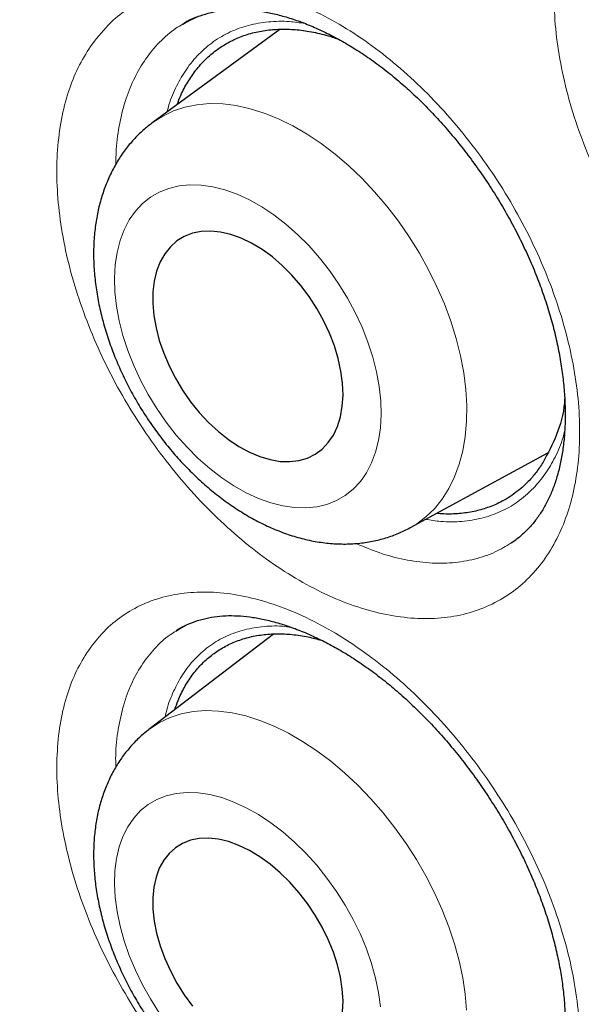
# Model space of a CAD drawing. Header units: millimetres. Extents: x 8 to 960, y 12 to 931.
# Tile 89 of 175: x 900.75 to 903.45, y 310.82 to 315.57. Entities that reach past the tile are written whole.
import ezdxf

# ---------------------------------------------------------------- set-up
doc = ezdxf.new("R2010")
doc.units = ezdxf.units.MM

msp = doc.modelspace()

# ---------------------------------------------------------------- linework, layer by layer
at = {"color": 7, "linetype": 'Continuous', "lineweight": 30}
for p, q in [((902.0006, 315.5236), (901.3896, 315.0763)), ((902.6295, 313.1212), (903.2913, 313.4815)), ((903.1157, 313.048), (903.137, 313.0617)), ((901.9687, 312.6078), (901.3686, 312.1473)), ((901.5003, 312.6223), (901.5022, 312.6234))]:
    msp.add_line(p, q, dxfattribs=at)
at = {"color": 8, "linetype": 'Continuous', "lineweight": 0}
msp.add_line((901.5022, 312.6234), (901.5357, 312.6438), dxfattribs=at)
at = {"color": 8, "linetype": 'Continuous', "lineweight": 0, "flags": 128}
for points in [[(901.3889, 315.0759), (901.4352, 315.1056), (901.4869, 315.1303), (901.542, 315.1486), (901.6002, 315.1603), (901.6612, 315.1654), (901.7246, 315.1639), (901.7899, 315.1557), (901.8567, 315.141), (901.9247, 315.1197), (901.9934, 315.0921), (902.0623, 315.0584), (902.131, 315.0186), (902.1992, 314.9732), (902.2663, 314.9223), (902.3319, 314.8663), (902.3957, 314.8056), (902.4572, 314.7405), (902.516, 314.6714), (902.5717, 314.5988), (902.6241, 314.5232), (902.6727, 314.445), (902.7173, 314.3646), (902.7576, 314.2827), (902.7933, 314.1998), (902.8242, 314.1163), (902.8502, 314.0328), (902.8709, 313.9498), (902.8864, 313.8678), (902.8965, 313.7874), (902.9011, 313.7091), (902.9003, 313.6334), (902.894, 313.5606), (902.8823, 313.4914), (902.8652, 313.4262), (902.8428, 313.3652), (902.8153, 313.309), (902.7829, 313.258), (902.7458, 313.2123), (902.7042, 313.1723), (902.6583, 313.1383), (902.6255, 313.119)], [(902.4887, 313.666), (902.4866, 313.7326), (902.4791, 313.8014), (902.4663, 313.8719), (902.4481, 313.9434), (902.4247, 314.0154), (902.3965, 314.0872), (902.3635, 314.1582), (902.3262, 314.2278), (902.2847, 314.2954), (902.2395, 314.3605), (902.1909, 314.4224), (902.1394, 314.4807), (902.0854, 314.5349), (902.0293, 314.5844), (901.9717, 314.6289), (901.913, 314.668), (901.8537, 314.7014), (901.7944, 314.7287), (901.7355, 314.7498), (901.6776, 314.7645), (901.621, 314.7725), (901.5664, 314.774), (901.5142, 314.7688), (901.4648, 314.757), (901.4187, 314.7387), (901.3762, 314.714), (901.3377, 314.6832), (901.3036, 314.6466), (901.2741, 314.6044), (901.2494, 314.557), (901.2299, 314.5047), (901.2156, 314.4482), (901.2067, 314.3878), (901.2032, 314.324), (901.2053, 314.2574), (901.2127, 314.1886), (901.2256, 314.1181), (901.2438, 314.0466), (901.2671, 313.9746), (901.2954, 313.9028), (901.3284, 313.8318), (901.3657, 313.7622), (901.4072, 313.6946), (901.4524, 313.6295), (901.501, 313.5676), (901.5525, 313.5093), (901.6065, 313.4551), (901.6626, 313.4056), (901.7202, 313.3611), (901.7789, 313.322), (901.8381, 313.2886), (901.8975, 313.2613), (901.9564, 313.2402), (902.0143, 313.2255), (902.0708, 313.2175), (902.1254, 313.216), (902.1777, 313.2212), (902.227, 313.233), (902.2732, 313.2513), (902.3157, 313.276), (902.3541, 313.3068), (902.3883, 313.3434), (902.4178, 313.3856), (902.4424, 313.433), (902.462, 313.4853), (902.4763, 313.5418), (902.4852, 313.6022), (902.4887, 313.666)], [(901.3679, 312.1469), (901.3735, 312.1511), (901.4202, 312.1813), (901.4707, 312.2052), (901.5248, 312.2228), (901.5822, 312.2339), (901.6423, 312.2385), (901.705, 312.2366), (901.7698, 312.228), (901.8362, 312.213), (901.9039, 312.1916), (901.9724, 312.1639), (902.0413, 312.1301), (902.1101, 312.0904), (902.1785, 312.0451), (902.246, 311.9945), (902.3121, 311.9388), (902.3765, 311.8785), (902.4387, 311.8139), (902.4983, 311.7454), (902.5551, 311.6734), (902.6085, 311.5984), (902.6583, 311.521), (902.7042, 311.4415), (902.7458, 311.3605), (902.7829, 311.2784), (902.8153, 311.1959), (902.8428, 311.1134), (902.8652, 311.0314), (902.8823, 310.9505), (902.894, 310.8712), (902.9003, 310.794)], [(902.4852, 310.8107), (902.4763, 310.8786), (902.462, 310.9482), (902.4424, 311.0188), (902.4178, 311.0899), (902.3883, 311.1609), (902.3541, 311.2311), (902.3157, 311.3), (902.2732, 311.367), (902.227, 311.4314), (902.1777, 311.4928), (902.1254, 311.5507), (902.0708, 311.6045), (902.0143, 311.6537), (901.9564, 311.698), (901.8975, 311.737), (901.8381, 311.7703), (901.7789, 311.7977), (901.7202, 311.8189), (901.6626, 311.8338), (901.6065, 311.8421), (901.5525, 311.844), (901.501, 311.8392), (901.4524, 311.8279), (901.4072, 311.8102), (901.3657, 311.7862), (901.3284, 311.7562), (901.2954, 311.7203), (901.2671, 311.6789), (901.2438, 311.6323), (901.2256, 311.581), (901.2127, 311.5254), (901.2053, 311.4659), (901.2032, 311.4031), (901.2067, 311.3374), (901.2156, 311.2695), (901.2299, 311.2), (901.2494, 311.1293), (901.2741, 311.0582), (901.3036, 310.9872), (901.3377, 310.917), (901.3762, 310.8481), (901.4187, 310.7812)]]:
    msp.add_lwpolyline(points, dxfattribs=at)
at = {"color": 7, "linetype": 'Continuous', "lineweight": 30, "flags": 128}
for points in [[(902.3046, 313.7602), (902.3024, 313.8171), (902.2947, 313.8762), (902.2815, 313.9366), (902.2631, 313.9978), (902.2396, 314.059), (902.2113, 314.1193), (902.1786, 314.1782), (902.1418, 314.2349), (902.1014, 314.2886), (902.058, 314.3388), (902.012, 314.3847), (901.9639, 314.426), (901.9144, 314.462), (901.8641, 314.4924), (901.8136, 314.5167), (901.7635, 314.5347), (901.7143, 314.5462), (901.6668, 314.5509), (901.6215, 314.5489), (901.5788, 314.5402), (901.5394, 314.5248), (901.5037, 314.5031), (901.4722, 314.4751), (901.4452, 314.4414), (901.4231, 314.4022), (901.4061, 314.3581), (901.3945, 314.3095), (901.3883, 314.2572), (901.3877, 314.2016), (901.3927, 314.1436), (901.4031, 314.0837), (901.4189, 314.0228), (901.44, 313.9616), (901.4659, 313.9007), (901.4964, 313.841), (901.5312, 313.7831), (901.5698, 313.7279), (901.6118, 313.6758), (901.6566, 313.6277), (901.7037, 313.584), (901.7526, 313.5453), (901.8025, 313.512), (901.853, 313.4847), (901.9034, 313.4635), (901.9531, 313.4487), (902.0015, 313.4406), (902.0481, 313.4392), (902.0921, 313.4446), (902.1332, 313.4567), (902.1708, 313.4752), (902.2044, 313.5001), (902.2337, 313.531), (902.2583, 313.5676), (902.2779, 313.6093), (902.2922, 313.6557), (902.3012, 313.7062), (902.3046, 313.7602)], [(902.3046, 310.8393), (902.3012, 310.8954), (902.2922, 310.9536), (902.2779, 311.0133), (902.2583, 311.0738), (902.2337, 311.1342), (902.2044, 311.194), (902.1708, 311.2522), (902.1332, 311.3083), (902.0921, 311.3616), (902.0481, 311.4114), (902.0015, 311.457), (901.9531, 311.4981), (901.9034, 311.5339), (901.853, 311.5642), (901.8025, 311.5886), (901.7526, 311.6067), (901.7037, 311.6183), (901.6566, 311.6233), (901.6118, 311.6217), (901.5698, 311.6134), (901.5312, 311.5986), (901.4964, 311.5774), (901.4659, 311.5501), (901.44, 311.517), (901.4189, 311.4785), (901.4031, 311.4351), (901.3927, 311.3874), (901.3877, 311.3358), (901.3883, 311.2811), (901.3945, 311.2238), (901.4061, 311.1648), (901.4231, 311.1046), (901.4452, 311.0441), (901.4722, 310.9839), (901.5037, 310.9248), (901.5394, 310.8675), (901.5788, 310.8128)], [(902.3024, 310.7861), (902.3046, 310.8393)]]:
    msp.add_lwpolyline(points, dxfattribs=at)
at = {"color": 7, "linetype": 'Continuous', "lineweight": 30}
for points, knots in [([(891.9372, 331.3053), (891.8271, 331.3032), (891.5906, 331.2985), (891.2366, 331.2668), (890.874, 331.2154), (890.5269, 331.1448), (890.1948, 331.057), (889.8778, 330.9533), (889.5695, 330.832), (889.2703, 330.6933), (888.9748, 330.5342), (888.684, 330.3538), (888.399, 330.1508), (888.1258, 329.9293), (887.8649, 329.6894), (887.6165, 329.4314), (887.3855, 329.161), (887.1714, 328.8797), (886.9735, 328.5888), (886.7879, 328.2833), (886.6147, 327.9634), (886.4509, 327.6228), (886.2976, 327.2609), (886.1561, 326.8772), (886.0294, 326.4792), (885.9178, 326.0675), (885.8213, 325.6427), (885.7417, 325.2136), (885.6781, 324.7815), (885.6295, 324.3479), (885.5948, 323.9046), (885.5739, 323.4522), (885.5668, 322.9819), (885.5745, 322.4937), (885.5979, 321.9876), (885.637, 321.4738), (885.6917, 320.953), (885.7618, 320.426), (885.8457, 319.9035), (885.9423, 319.3865), (886.0504, 318.8761), (886.1718, 318.3626), (886.3064, 317.8465), (886.4571, 317.3181), (886.6245, 316.7779), (886.8094, 316.2265), (887.0083, 315.6751), (887.2209, 315.1245), (887.447, 314.5755), (887.6816, 314.0391), (887.9237, 313.516), (888.172, 313.0065), (888.4312, 312.5008), (888.7008, 311.9997), (888.9863, 311.4937), (889.288, 310.9837), (889.6062, 310.4709), (889.9346, 309.9659), (890.2728, 309.4693), (890.6203, 308.9819), (890.97, 308.5133), (891.3206, 308.0636), (891.6714, 307.6326), (892.0288, 307.2119), (892.3924, 306.8019), (892.7693, 306.3953), (893.1593, 305.9932), (893.5623, 305.5971), (893.9703, 305.2153), (894.3826, 304.8483), (894.7987, 304.4967), (895.2101, 304.1673), (895.6161, 303.8595), (896.0159, 303.5726), (896.4171, 303.3008), (896.8193, 303.0445), (897.2302, 302.7992), (897.6491, 302.5662), (898.0756, 302.347), (898.501, 302.1466), (898.9247, 301.9651), (899.346, 301.8029), (899.7566, 301.6628), (900.156, 301.5437), (900.5439, 301.4446), (900.9279, 301.3631), (901.3075, 301.2995), (901.6898, 301.2528), (902.0739, 301.2243), (902.459, 301.2156), (902.837, 301.227), (903.2075, 301.2587), (903.57, 301.3104), (903.9172, 301.3809), (904.2492, 301.4688), (904.5663, 301.5725), (904.8746, 301.6938), (905.1737, 301.8325), (905.4693, 301.9915), (905.7601, 302.172), (906.0451, 302.3749), (906.3182, 302.5965), (906.5792, 302.8364), (906.8275, 303.0945), (907.0587, 303.3645), (907.2718, 303.6471), (907.4104, 303.8435), (907.4759, 303.9516), (907.4796, 303.9577)], [0, 0, 0, 0, 0.008513, 0.018294, 0.028074, 0.037855, 0.047077, 0.056299, 0.065521, 0.074743, 0.083965, 0.093746, 0.103526, 0.113307, 0.123088, 0.132869, 0.142649, 0.151871, 0.161093, 0.170315, 0.179537, 0.188759, 0.19854, 0.208321, 0.218101, 0.227882, 0.237663, 0.247444, 0.256666, 0.265888, 0.275109, 0.284331, 0.293553, 0.303334, 0.313115, 0.322896, 0.332676, 0.342457, 0.352238, 0.36146, 0.370682, 0.379904, 0.389126, 0.398348, 0.408128, 0.417909, 0.42769, 0.437471, 0.447251, 0.457032, 0.466254, 0.475476, 0.484698, 0.49392, 0.503142, 0.512922, 0.522703, 0.532484, 0.542265, 0.552046, 0.561826, 0.571048, 0.58027, 0.589492, 0.598714, 0.607936, 0.617717, 0.627497, 0.637278, 0.647059, 0.65684, 0.666621, 0.675842, 0.685064, 0.694286, 0.703508, 0.71273, 0.722511, 0.732292, 0.742072, 0.751853, 0.761634, 0.771415, 0.780637, 0.789859, 0.799081, 0.808302, 0.817524, 0.827305, 0.837086, 0.846867, 0.856647, 0.866428, 0.876209, 0.885431, 0.894653, 0.903875, 0.913097, 0.922319, 0.932099, 0.94188, 0.951661, 0.961442, 0.971222, 0.981003, 0.990225, 0.999447, 1, 1, 1, 1]), ([(891.6689, 331.298), (891.7211, 331.3003), (891.8405, 331.3057), (892.0297, 331.3072), (892.2359, 331.3035), (892.4441, 331.2937), (892.6542, 331.2781), (892.8662, 331.2566), (893.0798, 331.2292), (893.2952, 331.196), (893.5121, 331.1569), (893.7305, 331.1119), (893.9503, 331.0611), (894.1715, 331.0045), (894.3939, 330.9421), (894.6175, 330.874), (894.8422, 330.8), (895.0679, 330.7204), (895.2944, 330.6351), (895.5218, 330.5442), (895.7499, 330.4476), (895.9787, 330.3454), (896.208, 330.2376), (896.4378, 330.1244), (896.6679, 330.0057), (896.8983, 329.8815), (897.1289, 329.752), (897.3596, 329.6171), (897.5903, 329.477), (897.8208, 329.3316), (898.0512, 329.1811), (898.2814, 329.0254), (898.5111, 328.8647), (898.7404, 328.699), (898.9691, 328.5284), (899.1972, 328.3529), (899.4245, 328.1726), (899.651, 327.9876), (899.8766, 327.7979), (900.1012, 327.6037), (900.3246, 327.4049), (900.5469, 327.2018), (900.7678, 326.9943), (900.9874, 326.7825), (901.2055, 326.5666), (901.4221, 326.3465), (901.637, 326.1225), (901.8502, 325.8945), (902.0616, 325.6627), (902.2711, 325.4272), (902.4786, 325.1881), (902.684, 324.9453), (902.8873, 324.6992), (903.0884, 324.4497), (903.2871, 324.1969), (903.4834, 323.941), (903.6773, 323.682), (903.8686, 323.4201), (904.0573, 323.1554), (904.2433, 322.8879), (904.4266, 322.6178), (904.6069, 322.3451), (904.7844, 322.0701), (904.9588, 321.7927), (905.1302, 321.5131), (905.2985, 321.2315), (905.4635, 320.9479), (905.6253, 320.6624), (905.7838, 320.3752), (905.9389, 320.0864), (906.0905, 319.796), (906.2386, 319.5043), (906.3831, 319.2113), (906.524, 318.9171), (906.6612, 318.6219), (906.7947, 318.3257), (906.9244, 318.0287), (907.0502, 317.7311), (907.1721, 317.4329), (907.2901, 317.1342), (907.4041, 316.8352), (907.514, 316.536), (907.6199, 316.2367), (907.7217, 315.9374), (907.8193, 315.6383), (907.9127, 315.3394), (908.0018, 315.041), (908.0867, 314.743), (908.1673, 314.4457), (908.2436, 314.1491), (908.3155, 313.8534), (908.383, 313.5586), (908.4461, 313.265), (908.5047, 312.9726), (908.5589, 312.6815), (908.6086, 312.3919), (908.6539, 312.1038), (908.6946, 311.8175), (908.7307, 311.5329), (908.7624, 311.2503), (908.7895, 310.9696), (908.812, 310.6911), (908.8299, 310.4149), (908.8433, 310.141), (908.8521, 309.8696), (908.8564, 309.6008), (908.8561, 309.3347), (908.8512, 309.0713), (908.8417, 308.8109), (908.8277, 308.5534), (908.8091, 308.2991), (908.786, 308.0479), (908.7584, 307.8001), (908.7262, 307.5556), (908.6896, 307.3146), (908.6484, 307.0772), (908.6029, 306.8435), (908.5528, 306.6135), (908.4984, 306.3874), (908.4396, 306.1653), (908.3764, 305.9471), (908.3088, 305.7331), (908.237, 305.5232), (908.1608, 305.3176), (908.0804, 305.1163), (907.9958, 304.9195), (907.907, 304.7271), (907.814, 304.5393), (907.7169, 304.356), (907.6155, 304.1778), (907.5353, 304.0435), (907.4875, 303.9702), (907.4764, 303.9531)], [0, 0, 0, 0, 0.006053, 0.0138374, 0.0216168, 0.0293914, 0.0371614, 0.0449273, 0.0526892, 0.0604477, 0.068203, 0.0759554, 0.0837052, 0.0914528, 0.0991985, 0.1069424, 0.114685, 0.1224263, 0.1301666, 0.1379061, 0.145645, 0.1533835, 0.1611216, 0.1688595, 0.1765974, 0.1843352, 0.1920731, 0.1998112, 0.2075495, 0.2152881, 0.223027, 0.2307663, 0.2385059, 0.2462461, 0.2539866, 0.2617276, 0.2694692, 0.2772111, 0.2849536, 0.2926966, 0.3004401, 0.308184, 0.3159284, 0.3236732, 0.3314186, 0.3391643, 0.3469105, 0.3546571, 0.362404, 0.3701514, 0.3778991, 0.3856471, 0.3933954, 0.4011441, 0.408893, 0.4166422, 0.4243916, 0.4321413, 0.4398911, 0.4476411, 0.4553913, 0.4631416, 0.470892, 0.4786425, 0.4863931, 0.4941437, 0.5018944, 0.509645, 0.5173957, 0.5251463, 0.5328968, 0.5406472, 0.5483976, 0.5561478, 0.5638979, 0.5716478, 0.5793975, 0.5871469, 0.5948962, 0.6026452, 0.6103939, 0.6181423, 0.6258905, 0.6336382, 0.6413857, 0.6491327, 0.6568794, 0.6646256, 0.6723714, 0.6801168, 0.6878617, 0.6956061, 0.70335, 0.7110935, 0.7188364, 0.7265788, 0.7343207, 0.7420621, 0.749803, 0.7575433, 0.7652831, 0.7730224, 0.7807613, 0.7884996, 0.7962376, 0.8039752, 0.8117124, 0.8194493, 0.827186, 0.8349225, 0.8426589, 0.8503953, 0.8581318, 0.8658686, 0.8736056, 0.8813432, 0.8890814, 0.8968204, 0.9045605, 0.9123019, 0.9200447, 0.9277894, 0.9355361, 0.9432851, 0.9510368, 0.9587915, 0.9665495, 0.9743111, 0.9820768, 0.9898468, 0.9976215, 1, 1, 1, 1]), ([(901.5961, 315.5831), (901.5813, 315.5763), (901.5584, 315.5658), (901.5373, 315.552), (901.5299, 315.5471)], [0, 0, 0, 0, 0.64596, 1, 1, 1, 1]), ([(901.532, 315.5481), (901.5427, 315.5546), (901.5689, 315.5706), (901.6144, 315.5896), (901.6676, 315.6058), (901.7234, 315.616), (901.7808, 315.6205), (901.8399, 315.6193), (901.901, 315.6128), (901.9642, 315.6011), (902.0298, 315.5841), (902.0976, 315.5617), (902.167, 315.5339), (902.2376, 315.5008), (902.3088, 315.4624), (902.3801, 315.419), (902.4509, 315.3709), (902.5205, 315.3184), (902.5886, 315.2618), (902.6552, 315.2011), (902.7204, 315.1363), (902.7845, 315.0672), (902.8471, 314.994), (902.9077, 314.9171), (902.966, 314.8371), (903.0214, 314.7544), (903.0736, 314.6695), (903.1222, 314.5831), (903.1668, 314.4958), (903.2074, 314.408), (903.2435, 314.3204), (903.2753, 314.2331), (903.3027, 314.1462), (903.3259, 314.0597), (903.3449, 313.9739), (903.3594, 313.8892), (903.3695, 313.8063), (903.3751, 313.7255), (903.3762, 313.6476), (903.3731, 313.573), (903.3657, 313.5021), (903.3542, 313.4353), (903.3389, 313.3729), (903.32, 313.3153), (903.2975, 313.2618), (903.2714, 313.2123), (903.2415, 313.1667), (903.2079, 313.125), (903.1702, 313.0879), (903.1393, 313.0619), (903.1197, 313.0501), (903.1152, 313.0474)], [0, 0, 0, 0, 0.016411, 0.040065, 0.063327, 0.085929, 0.107775, 0.128856, 0.149193, 0.169545, 0.189973, 0.210498, 0.231112, 0.251784, 0.272466, 0.293087, 0.313594, 0.333938, 0.354086, 0.373965, 0.394044, 0.414348, 0.434845, 0.455498, 0.47626, 0.497083, 0.517907, 0.538673, 0.559337, 0.579863, 0.600224, 0.620394, 0.640542, 0.660812, 0.681169, 0.701592, 0.722053, 0.742519, 0.762952, 0.783327, 0.803627, 0.823848, 0.844007, 0.864143, 0.884288, 0.90497, 0.926128, 0.947845, 0.970182, 0.993146, 1, 1, 1, 1]), ([(901.505, 315.1608), (901.5106, 315.1759), (901.5249, 315.2145), (901.5552, 315.27), (901.5949, 315.3282), (901.6411, 315.3798), (901.6928, 315.4241), (901.7492, 315.4603), (901.8101, 315.4889), (901.8761, 315.5096), (901.9458, 315.522), (902.0183, 315.5259), (902.0935, 315.5219), (902.1718, 315.5089), (902.2347, 315.4936), (902.2714, 315.4801), (902.2808, 315.4767)], [0, 0, 0, 0, 0.048541, 0.124485, 0.200429, 0.278579, 0.356729, 0.432673, 0.508617, 0.586767, 0.664918, 0.740862, 0.816805, 0.894956, 0.973106, 1, 1, 1, 1]), ([(901.3889, 315.0753), (901.3747, 315.0645), (901.3435, 315.0409), (901.3002, 314.9984), (901.2584, 314.9493), (901.2213, 314.8958), (901.1889, 314.8381), (901.1613, 314.7765), (901.1387, 314.7111), (901.1213, 314.6422), (901.1092, 314.57), (901.1026, 314.4949), (901.1015, 314.4173), (901.1061, 314.3379), (901.1162, 314.2573), (901.1317, 314.1759), (901.1524, 314.0944), (901.1781, 314.0132), (901.2086, 313.9328), (901.2437, 313.8536), (901.2831, 313.7759), (901.3267, 313.7002), (901.3742, 313.6267), (901.4253, 313.556), (901.4799, 313.4882), (901.5378, 313.4237), (901.5986, 313.363), (901.6622, 313.3063), (901.7284, 313.2541), (901.7968, 313.2066), (901.8673, 313.1644), (901.9394, 313.1277), (902.0128, 313.097), (902.0869, 313.0727), (902.161, 313.0552), (902.2346, 313.0445), (902.307, 313.0408), (902.3776, 313.044), (902.4458, 313.0539), (902.5112, 313.0704), (902.5726, 313.0923), (902.6105, 313.1116), (902.6288, 313.121)], [0, 0, 0, 0, 0.018934, 0.041593, 0.064329, 0.087249, 0.11045, 0.134014, 0.158002, 0.182443, 0.20733, 0.232614, 0.258218, 0.284049, 0.310011, 0.336022, 0.362018, 0.387973, 0.413875, 0.439728, 0.465544, 0.491338, 0.517129, 0.54294, 0.568785, 0.594687, 0.620666, 0.646741, 0.672923, 0.699216, 0.725607, 0.752063, 0.778499, 0.80482, 0.830907, 0.856641, 0.881925, 0.906703, 0.930965, 0.954746, 0.978114, 1, 1, 1, 1]), ([(903.3732, 313.7429), (903.3728, 313.7364), (903.3695, 313.6722), (903.3378, 313.5646), (903.2921, 313.4791), (903.2691, 313.436)], [0, 0, 0, 0, 0.052898, 0.52235, 1, 1, 1, 1]), ([(903.2691, 313.436), (903.2582, 313.4195), (903.2365, 313.3865), (903.1925, 313.3359), (903.1361, 313.2859), (903.0695, 313.2448), (903.0024, 313.2162), (902.9362, 313.1976), (902.8654, 313.1876), (902.8047, 313.1848), (902.7671, 313.1885), (902.7553, 313.1897)], [0, 0, 0, 0, 0.096496, 0.193471, 0.33733, 0.482796, 0.597058, 0.711319, 0.8289, 0.946481, 1, 1, 1, 1]), ([(901.5021, 312.6237), (901.5114, 312.6298), (901.5353, 312.6454), (901.5778, 312.6643), (901.6287, 312.6811), (901.6824, 312.6918), (901.7378, 312.697), (901.7953, 312.6967), (901.8548, 312.6912), (901.9166, 312.6807), (901.9811, 312.6649), (902.048, 312.6439), (902.1168, 312.6175), (902.1871, 312.5858), (902.2582, 312.5489), (902.3296, 312.5071), (902.4006, 312.4605), (902.4709, 312.4095), (902.5398, 312.3544), (902.6074, 312.2953), (902.6738, 312.232), (902.7393, 312.1644), (902.8035, 312.0928), (902.866, 312.0174), (902.9262, 311.9388), (902.9838, 311.8575), (903.0383, 311.774), (903.0894, 311.6889), (903.1367, 311.6028), (903.1799, 311.5162), (903.2188, 311.4296), (903.2534, 311.3433), (903.2838, 311.2573), (903.31, 311.1717), (903.332, 311.0866), (903.3497, 311.0026), (903.3629, 310.9203), (903.3716, 310.8401), (903.3759, 310.7627), (903.3759, 310.6885), (903.3715, 310.618), (903.3631, 310.5515), (903.3508, 310.4895), (903.3348, 310.4321), (903.3153, 310.3789), (903.2921, 310.3297), (903.2653, 310.2843), (903.2348, 310.2428), (903.2003, 310.2056), (903.17, 310.1783), (903.15, 310.1652), (903.1439, 310.1613)], [0, 0, 0, 0, 0.015257, 0.039175, 0.062645, 0.08535, 0.107206, 0.128193, 0.148433, 0.168685, 0.189016, 0.20945, 0.229981, 0.250578, 0.271196, 0.291762, 0.312222, 0.332525, 0.352637, 0.372481, 0.392526, 0.412798, 0.433266, 0.453891, 0.474629, 0.495428, 0.516231, 0.536978, 0.557624, 0.578132, 0.598477, 0.61863, 0.638749, 0.65899, 0.679315, 0.699702, 0.720124, 0.740544, 0.760924, 0.781238, 0.801467, 0.821605, 0.841667, 0.861691, 0.881707, 0.902248, 0.923267, 0.944866, 0.967136, 0.990122, 1, 1, 1, 1]), ([(901.5446, 312.6492), (901.5365, 312.6452), (901.5209, 312.6375), (901.5067, 312.6275), (901.4999, 312.6228)], [0, 0, 0, 0, 0.520409, 1, 1, 1, 1]), ([(901.4939, 312.2435), (901.4988, 312.2583), (901.5115, 312.2966), (901.5394, 312.352), (901.5763, 312.41), (901.62, 312.4617), (901.6691, 312.5059), (901.7235, 312.5426), (901.7824, 312.5715), (901.8465, 312.5927), (901.9143, 312.6056), (901.9854, 312.6103), (902.0594, 312.6068), (902.1313, 312.5966), (902.1794, 312.5836), (902.2008, 312.5779)], [0, 0, 0, 0, 0.050281, 0.129387, 0.209909, 0.290431, 0.372418, 0.451525, 0.532047, 0.612569, 0.694556, 0.773662, 0.853318, 0.934707, 1, 1, 1, 1]), ([(901.3681, 312.1462), (901.3558, 312.1366), (901.327, 312.1141), (901.2864, 312.0729), (901.246, 312.0239), (901.2103, 311.9706), (901.1794, 311.9132), (901.1535, 311.852), (901.1325, 311.7871), (901.1168, 311.7186), (901.1065, 311.647), (901.1016, 311.5724), (901.1024, 311.4955), (901.1088, 311.4167), (901.1207, 311.3367), (901.138, 311.256), (901.1605, 311.1753), (901.1879, 311.095), (901.2201, 311.0154), (901.2567, 310.9371), (901.2975, 310.8604), (901.3424, 310.7856), (901.3911, 310.7131), (901.4433, 310.6432), (901.4988, 310.5763), (901.5575, 310.5128), (901.619, 310.4529), (901.6831, 310.397), (901.7497, 310.3454), (901.8184, 310.2986), (901.8891, 310.2569), (901.9614, 310.2207), (902.0348, 310.1904), (902.1089, 310.1665), (902.1831, 310.1493), (902.2566, 310.1391), (902.3287, 310.1358), (902.3989, 310.1394), (902.4666, 310.1498), (902.5314, 310.1665), (902.5925, 310.19), (902.6334, 310.2087), (902.6527, 310.2211), (902.654, 310.2219)], [0, 0, 0, 0, 0.0166109, 0.0390944, 0.061647, 0.0843828, 0.1074086, 0.1308173, 0.1546795, 0.179033, 0.2038739, 0.229154, 0.2547872, 0.280667, 0.3066871, 0.33275, 0.3587873, 0.3847701, 0.4106885, 0.4365467, 0.4623575, 0.4881394, 0.5139143, 0.5397054, 0.5655296, 0.5914116, 0.6173748, 0.6434407, 0.6696253, 0.6959363, 0.7223672, 0.7488897, 0.7754269, 0.8018692, 0.828087, 0.8539434, 0.8793227, 0.9041546, 0.9284242, 0.9521667, 0.9754541, 0.9983812, 1, 1, 1, 1])]:
    msp.add_open_spline(points, degree=3, knots=knots, dxfattribs=at)
at = {"color": 8, "linetype": 'Continuous', "lineweight": 0}
for points, knots in [([(897.5114, 330.9932), (897.6567, 330.9076), (897.9474, 330.7364), (898.3835, 330.4573), (898.8193, 330.162), (899.2489, 329.8532), (899.6711, 329.5329), (900.0864, 329.2015), (900.4994, 328.8553), (900.904, 328.4996), (901.2995, 328.1358), (901.7083, 327.743), (902.1347, 327.3138), (902.5776, 326.8454), (903.0139, 326.3608), (903.4191, 325.8886), (903.7933, 325.4331), (904.1382, 324.9966), (904.4769, 324.5509), (904.7981, 324.1112), (905.1019, 323.6795), (905.3622, 323.2963), (905.5912, 322.9484), (905.7906, 322.6374), (905.9866, 322.3236), (906.1792, 322.0066), (906.3683, 321.6868), (906.5538, 321.3642), (906.7354, 321.0391), (906.9617, 320.6224), (907.2276, 320.1121), (907.5271, 319.5051), (907.8127, 318.8925), (908.0688, 318.3095), (908.2973, 317.7587), (908.5009, 317.2405), (908.6937, 316.7207), (908.8694, 316.217), (909.0289, 315.7304), (909.1887, 315.2108), (909.3502, 314.6418), (909.5091, 314.0238), (909.6508, 313.408), (909.768, 312.8294), (909.8638, 312.2893), (909.9412, 311.7865), (910.0061, 311.2877), (910.0566, 310.8096), (910.0941, 310.3526), (910.1215, 309.8872), (910.1375, 309.399), (910.1391, 308.8895), (910.1252, 308.3882), (910.0963, 307.9018), (910.0532, 307.4311), (909.9963, 306.9757), (909.9254, 306.5301), (909.8415, 306.1008), (909.7454, 305.6883), (909.6412, 305.3045), (909.5288, 304.9426), (909.4093, 304.6016), (909.2793, 304.2705), (909.1524, 303.9804), (909.0318, 303.7288), (908.9205, 303.5126), (908.804, 303.302), (908.6816, 303.0956), (908.5532, 302.8937), (908.4188, 302.6964), (908.2793, 302.5052), (908.1261, 302.3091), (907.9582, 302.1097), (907.7648, 301.8977), (907.5533, 301.6863), (907.3463, 301.4959), (907.2096, 301.3851), (907.1529, 301.3393)], [0, 0, 0, 0, 0.015176, 0.030352, 0.045602, 0.060852, 0.075544, 0.090235, 0.104993, 0.11975, 0.1339, 0.148064, 0.164727, 0.181389, 0.198149, 0.214909, 0.228867, 0.242825, 0.256838, 0.270852, 0.283486, 0.296131, 0.305239, 0.314347, 0.32347, 0.332594, 0.34175, 0.350905, 0.360077, 0.369248, 0.385942, 0.402637, 0.419427, 0.436218, 0.450198, 0.464178, 0.478214, 0.49225, 0.504903, 0.517567, 0.534319, 0.551072, 0.567923, 0.584774, 0.598807, 0.61284, 0.626929, 0.641018, 0.653721, 0.666434, 0.681709, 0.696985, 0.712335, 0.727685, 0.742474, 0.757263, 0.772118, 0.786972, 0.801215, 0.815472, 0.828449, 0.841425, 0.854446, 0.867468, 0.876722, 0.885976, 0.895247, 0.904518, 0.913984, 0.923451, 0.932935, 0.942418, 0.953604, 0.964797, 0.977799, 0.990801, 1, 1, 1, 1]), ([(897.2582, 301.7222), (897.3985, 301.6428), (897.6791, 301.4841), (898.1, 301.2677), (898.5204, 301.0671), (898.9413, 300.8838), (899.3614, 300.7178), (899.7809, 300.5695), (900.1979, 300.4395), (900.6139, 300.3275), (901.0277, 300.234), (901.3979, 300.167), (901.7237, 300.1207), (902.0065, 300.0898), (902.2865, 300.0686), (902.6051, 300.0554), (902.9601, 300.0559), (903.3121, 300.0746), (903.6222, 300.1054), (903.8923, 300.1429), (904.1584, 300.1908), (904.4515, 300.2559), (904.7692, 300.3429), (905.0749, 300.4457), (905.3404, 300.55), (905.5684, 300.6506), (905.7915, 300.7604), (906.0424, 300.8972), (906.3175, 301.0664), (906.5851, 301.2544), (906.8167, 301.4357), (907.0154, 301.6053), (907.208, 301.7844), (907.4169, 301.9956), (907.639, 302.243), (907.8474, 302.5025), (908.0243, 302.7443), (908.173, 302.9642), (908.3153, 303.192), (908.4716, 303.4628), (908.6376, 303.781), (908.7923, 304.1165), (908.9207, 304.4275), (909.0268, 304.7101), (909.1254, 305.0003), (909.2275, 305.3339), (909.3294, 305.7139), (909.4171, 306.1007), (909.4854, 306.4531), (909.5381, 306.7675), (909.5836, 307.0878), (909.6276, 307.4623), (909.6658, 307.8939), (909.6904, 308.3391), (909.7016, 308.7448), (909.7035, 309.1083), (909.6973, 309.4767), (909.6839, 309.8268), (909.665, 310.1573), (909.6422, 310.4674), (909.6141, 310.7801), (909.573, 311.1674), (909.5139, 311.6311), (909.4307, 312.1741), (909.3324, 312.7229), (909.226, 313.2436), (909.1147, 313.7338), (909.001, 314.1931), (908.8774, 314.6546), (908.7565, 315.0737), (908.6417, 315.4494), (908.5355, 315.7813), (908.4243, 316.1135), (908.2818, 316.5222), (908.1035, 317.0067), (907.8837, 317.5673), (907.6507, 318.1272), (907.4195, 318.6521), (907.1932, 319.141), (906.974, 319.5946), (906.7466, 320.0459), (906.5331, 320.4525), (906.3363, 320.8146), (906.1582, 321.1332), (905.9761, 321.4498), (905.7897, 321.7649), (905.5994, 322.0781), (905.4049, 322.3895), (905.2067, 322.6985), (905.0059, 323.0034), (904.8027, 323.3041), (904.597, 323.6006), (904.3881, 323.8942), (904.1276, 324.2513), (903.8129, 324.6682), (903.4402, 325.1413), (903.0593, 325.6043), (902.6942, 326.0294), (902.3471, 326.4177), (902.0191, 326.7714), (901.6867, 327.1167), (901.3821, 327.4215), (901.1068, 327.688), (900.8619, 327.9188), (900.6152, 328.1447), (900.3102, 328.4163), (899.9457, 328.7284), (899.5202, 329.075), (899.0911, 329.4066), (898.6851, 329.7037), (898.3037, 329.9687), (897.9472, 330.2043), (897.5896, 330.4294), (897.3508, 330.5696), (897.2313, 330.6398)], [0, 0, 0, 0, 0.010726, 0.021452, 0.032231, 0.04301, 0.053895, 0.06478, 0.075718, 0.086656, 0.097744, 0.108846, 0.116632, 0.124418, 0.132223, 0.140028, 0.151331, 0.162648, 0.17076, 0.178873, 0.187005, 0.195138, 0.206183, 0.217241, 0.224995, 0.232749, 0.240522, 0.248295, 0.259547, 0.270813, 0.278883, 0.286954, 0.295045, 0.303136, 0.314161, 0.3252, 0.33294, 0.340681, 0.34844, 0.356199, 0.367431, 0.378678, 0.386735, 0.394792, 0.402869, 0.410947, 0.421954, 0.432974, 0.440702, 0.44843, 0.456177, 0.463923, 0.475136, 0.486363, 0.494406, 0.50245, 0.510513, 0.518577, 0.525154, 0.53173, 0.538318, 0.544906, 0.556016, 0.567126, 0.578289, 0.589453, 0.598601, 0.607748, 0.616926, 0.626104, 0.632657, 0.63921, 0.645775, 0.652339, 0.66341, 0.674481, 0.685605, 0.69673, 0.705845, 0.71496, 0.724105, 0.73325, 0.739823, 0.746397, 0.752981, 0.759566, 0.766186, 0.772805, 0.779436, 0.786067, 0.79261, 0.799153, 0.805707, 0.81226, 0.823312, 0.834365, 0.84547, 0.856576, 0.865675, 0.874775, 0.883905, 0.893035, 0.899577, 0.906119, 0.912672, 0.919226, 0.930278, 0.941329, 0.952435, 0.96354, 0.97264, 0.98174, 0.99087, 1, 1, 1, 1]), ([(904.1734, 316.6295), (904.2193, 316.6248), (904.3112, 316.6155), (904.4543, 316.5773), (904.5989, 316.5221), (904.7438, 316.448), (904.8869, 316.3572), (905.0266, 316.2507), (905.161, 316.1292), (905.2884, 315.9949), (905.4073, 315.8494), (905.516, 315.6942), (905.6133, 315.5315), (905.6981, 315.3634), (905.7689, 315.1919), (905.8251, 315.0193), (905.8662, 314.8475), (905.8911, 314.6791), (905.8999, 314.5159), (905.8926, 314.3599), (905.8688, 314.2135), (905.8292, 314.0781), (905.7744, 313.9555), (905.7046, 313.8476), (905.6211, 313.7553), (905.5249, 313.6798), (905.4169, 313.6227), (905.2989, 313.584), (905.1722, 313.5641), (905.0383, 313.5641), (904.899, 313.5833), (904.7591, 313.6206), (904.6206, 313.6746), (904.4819, 313.7446), (904.3416, 313.8327), (904.2016, 313.9384), (904.0668, 314.0587), (903.939, 314.1924), (903.8195, 314.3373), (903.71, 314.4918), (903.612, 314.6542), (903.5265, 314.822), (903.4546, 314.9933), (903.3975, 315.166), (903.3557, 315.3378), (903.3294, 315.5066), (903.3197, 315.6702), (903.3262, 315.8266), (903.3486, 315.9739), (903.3874, 316.1099), (903.4414, 316.2332), (903.51, 316.3424), (903.5928, 316.4355), (903.6884, 316.5118), (903.7954, 316.5706), (903.913, 316.61), (904.0389, 316.632), (904.1286, 316.6303), (904.1734, 316.6295)], [0, 0, 0, 0, 0.017879, 0.035815, 0.053694, 0.071573, 0.089509, 0.107388, 0.125266, 0.143202, 0.161081, 0.17896, 0.196896, 0.214775, 0.232654, 0.25059, 0.268469, 0.286348, 0.304284, 0.322163, 0.340041, 0.357977, 0.375856, 0.393735, 0.411671, 0.42955, 0.447429, 0.465365, 0.483244, 0.501123, 0.519059, 0.536938, 0.553702, 0.570466, 0.588345, 0.606281, 0.62416, 0.642039, 0.659975, 0.677853, 0.695732, 0.713668, 0.731547, 0.749426, 0.767362, 0.785241, 0.80312, 0.821056, 0.838935, 0.856814, 0.87475, 0.892628, 0.910507, 0.928443, 0.946322, 0.964196, 0.982126, 1, 1, 1, 1]), ([(901.0954, 315.4529), (901.1238, 315.4886), (901.1774, 315.5559), (901.2748, 315.6308), (901.3786, 315.6861), (901.4927, 315.7226), (901.6157, 315.7396), (901.7458, 315.7375), (901.8814, 315.7164), (902.0209, 315.6758), (902.1625, 315.6169), (902.3043, 315.5404), (902.4447, 315.4467), (902.5817, 315.3376), (902.7139, 315.2144), (902.8391, 315.0782), (902.9563, 314.9312), (903.0638, 314.7752), (903.1599, 314.6118), (903.2439, 314.4435), (903.3146, 314.2723), (903.3708, 314.1002), (903.4121, 313.9295), (903.4382, 313.7623), (903.448, 313.6009), (903.4421, 313.4472), (903.4209, 313.3059), (903.3854, 313.1787), (903.3366, 313.063), (903.2726, 312.9585), (903.1937, 312.8675), (903.1021, 312.7932), (902.9987, 312.7372), (902.8852, 312.6997), (902.7629, 312.681), (902.6331, 312.682), (902.4978, 312.7022), (902.3585, 312.7412), (902.217, 312.7991), (902.0751, 312.8747), (901.9346, 312.967), (901.7973, 313.0753), (901.6649, 313.1978), (901.5389, 313.3329), (901.4213, 313.4794), (901.3133, 313.635), (901.2161, 313.7978), (901.1315, 313.9659), (901.06, 314.137), (901.0026, 314.3091), (900.9605, 314.4799), (900.9336, 314.6473), (900.9224, 314.8093), (900.9275, 314.9635), (900.9482, 315.1084), (900.984, 315.239), (901.0323, 315.3553), (901.0743, 315.4204), (901.0954, 315.4529)], [0, 0, 0, 0, 0.020186, 0.038065, 0.056001, 0.07388, 0.091758, 0.109694, 0.127573, 0.145452, 0.163388, 0.181267, 0.199146, 0.217082, 0.234961, 0.252839, 0.270775, 0.288654, 0.306533, 0.324469, 0.342348, 0.360227, 0.378163, 0.396041, 0.41392, 0.431856, 0.449735, 0.466491, 0.483248, 0.501126, 0.519062, 0.536941, 0.55482, 0.572756, 0.590635, 0.608514, 0.62645, 0.644329, 0.662207, 0.680143, 0.698022, 0.715901, 0.733837, 0.751716, 0.769595, 0.787531, 0.805409, 0.823288, 0.841224, 0.859103, 0.876982, 0.894918, 0.912797, 0.930676, 0.948612, 0.96649, 0.983245, 1, 1, 1, 1]), ([(901.2096, 314.8729), (901.2098, 314.8967), (901.2104, 314.9663), (901.2266, 315.0731), (901.2562, 315.1893), (901.2984, 315.2918), (901.3517, 315.3834), (901.4184, 315.4633), (901.4907, 315.5271), (901.5446, 315.556), (901.568, 315.5685)], [0, 0, 0, 0, 0.0725929, 0.2124046, 0.3517719, 0.4823879, 0.6130039, 0.7523712, 0.8921829, 1, 1, 1, 1]), ([(902.1213, 315.5514), (902.0961, 315.5553), (902.0354, 315.5647), (901.944, 315.5616), (901.8482, 315.5453), (901.7596, 315.5135), (901.6794, 315.4669), (901.6085, 315.4063), (901.5486, 315.3343), (901.5013, 315.2517), (901.4705, 315.1824), (901.4594, 315.1371), (901.4565, 315.1253)], [0, 0, 0, 0, 0.079304, 0.191404, 0.303861, 0.415961, 0.528061, 0.640518, 0.752618, 0.857678, 0.962739, 1, 1, 1, 1]), ([(903.2235, 313.3115), (903.243, 313.3338), (903.282, 313.3784), (903.329, 313.4616), (903.3597, 313.5308), (903.3706, 313.5762), (903.3729, 313.5858)], [0, 0, 0, 0, 0.298296, 0.596593, 0.914898, 1, 1, 1, 1]), ([(902.7025, 313.1609), (902.7273, 313.1569), (902.7878, 313.1472), (902.879, 313.149), (902.9752, 313.1645), (903.0641, 313.1958), (903.1491, 313.2423), (903.1977, 313.2875), (903.2235, 313.3115)], [0, 0, 0, 0, 0.119424, 0.291002, 0.462581, 0.634706, 0.806285, 1, 1, 1, 1]), ([(903.1154, 313.047), (903.0903, 313.0317), (903.0357, 312.9985), (902.9405, 312.9669), (902.8337, 312.9487), (902.72, 312.9483), (902.6013, 312.9649), (902.4832, 312.9956), (902.4045, 313.0289), (902.3672, 313.0447)], [0, 0, 0, 0, 0.126728, 0.275088, 0.422976, 0.570865, 0.719225, 0.867113, 1, 1, 1, 1]), ([(901.0693, 312.5173), (901.0958, 312.5533), (901.1458, 312.6211), (901.2383, 312.6972), (901.3378, 312.7538), (901.4482, 312.792), (901.5681, 312.811), (901.6956, 312.8112), (901.8293, 312.7924), (901.9676, 312.7544), (902.1086, 312.6983), (902.2505, 312.6246), (902.3917, 312.5339), (902.5302, 312.4278), (902.6644, 312.3076), (902.7924, 312.1743), (902.9129, 312.0302), (903.0242, 311.877), (903.1247, 311.7163), (903.2135, 311.5504), (903.2895, 311.3814), (903.3511, 311.2113), (903.3982, 311.0424), (903.4302, 310.8767), (903.4461, 310.7165), (903.4462, 310.5636), (903.4309, 310.4228), (903.4011, 310.2958), (903.3577, 310.1799), (903.299, 310.075), (903.2252, 309.9833), (903.1384, 309.9079), (903.0392, 309.8505), (902.9294, 309.8113), (902.8103, 309.7906), (902.6831, 309.7895), (902.5497, 309.8073), (902.4118, 309.8436), (902.2709, 309.8989), (902.1289, 309.9716), (901.9877, 310.0609), (901.849, 310.1662), (901.7145, 310.2857), (901.5859, 310.4179), (901.465, 310.5615), (901.3531, 310.7143), (901.2516, 310.8745), (901.1622, 311.0401), (901.0855, 311.209), (901.0226, 311.3791), (900.9747, 311.5481), (900.942, 311.714), (900.9247, 311.8748), (900.9238, 312.0282), (900.9385, 312.1725), (900.9684, 312.3028), (901.0113, 312.4193), (901.05, 312.4847), (901.0693, 312.5173)], [0, 0, 0, 0, 0.020184, 0.038063, 0.055999, 0.073878, 0.091757, 0.109693, 0.127571, 0.14545, 0.163386, 0.181265, 0.199144, 0.21708, 0.234959, 0.252838, 0.270773, 0.288652, 0.306531, 0.324467, 0.342346, 0.360225, 0.378161, 0.39604, 0.413919, 0.431854, 0.449733, 0.466489, 0.483246, 0.501125, 0.51906, 0.536939, 0.554818, 0.572754, 0.590633, 0.608512, 0.626448, 0.644327, 0.662206, 0.680141, 0.69802, 0.715899, 0.733835, 0.751714, 0.769593, 0.787529, 0.805408, 0.823286, 0.841222, 0.859101, 0.87698, 0.894916, 0.912795, 0.930674, 0.94861, 0.966489, 0.983244, 1, 1, 1, 1]), ([(902.0553, 312.6403), (902.0407, 312.6423), (901.9911, 312.6491), (901.9114, 312.6447), (901.8178, 312.6278), (901.7318, 312.5953), (901.6546, 312.5483), (901.587, 312.4876), (901.5307, 312.4156), (901.487, 312.3332), (901.4591, 312.2643), (901.4497, 312.2194), (901.4473, 312.2078)], [0, 0, 0, 0, 0.048136, 0.164084, 0.280402, 0.39635, 0.512299, 0.628617, 0.744565, 0.853232, 0.9619, 1, 1, 1, 1]), ([(901.2093, 311.9664), (901.2088, 311.9851), (901.2073, 312.0491), (901.2194, 312.1504), (901.2444, 312.266), (901.2824, 312.368), (901.3317, 312.4595), (901.3948, 312.539), (901.4518, 312.5941), (901.4906, 312.6167), (901.5003, 312.6223)], [0, 0, 0, 0, 0.062162, 0.213517, 0.36439, 0.50579, 0.647189, 0.798063, 0.949418, 1, 1, 1, 1])]:
    msp.add_open_spline(points, degree=3, knots=knots, dxfattribs=at)

doc.saveas('drawing.dxf')
